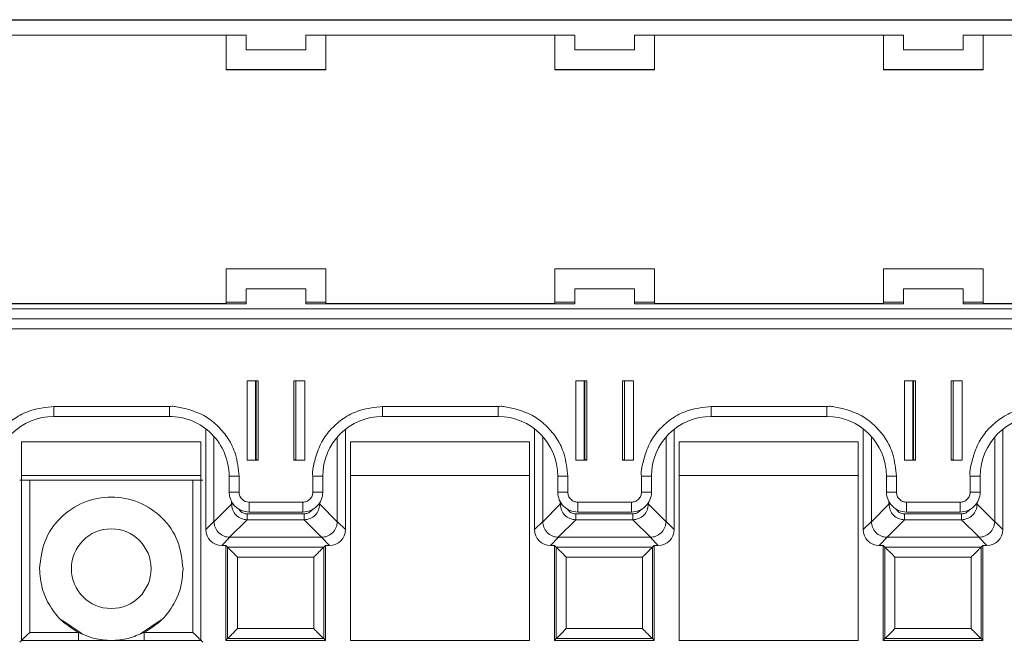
# Model space of a CAD drawing. Header units: millimetres. Extents: x -85 to 520, y 111 to 242.
# Tile 26 of 37: x 304 to 353, y 211 to 242. Entities that reach past the tile are written whole.
import ezdxf

# ---------------------------------------------------------------- set-up
doc = ezdxf.new("R2010")
doc.units = ezdxf.units.MM

msp = doc.modelspace()

# ---------------------------------------------------------------- linework, layer by layer
at = {"color": 7, "linetype": 'Continuous', "lineweight": 15}
for p, q in [((300.711, 242.036), (308.111, 242.036)), ((300.711, 242.017), (465.011, 242.017)), ((308.111, 242.036), (309.111, 242.036)), ((324.611, 242.036), (309.111, 242.036)), ((324.611, 242.036), (325.611, 242.036)), ((341.111, 242.036), (325.611, 242.036)), ((341.111, 242.036), (342.111, 242.036)), ((357.611, 242.036), (342.111, 242.036)), ((301.361, 241.267), (315.361, 241.267)), ((314.361, 241.267), (314.361, 239.526)), ((315.361, 240.517), (315.361, 241.267)), ((318.361, 241.267), (331.861, 241.267)), ((318.361, 241.267), (318.361, 240.517)), ((319.361, 239.526), (319.361, 241.267)), ((330.861, 241.267), (330.861, 239.526)), ((331.861, 240.517), (331.861, 241.267)), ((334.861, 241.267), (348.361, 241.267)), ((334.861, 241.267), (334.861, 240.517)), ((335.861, 239.526), (335.861, 241.267)), ((347.361, 241.267), (347.361, 239.526)), ((348.361, 240.517), (348.361, 241.267)), ((351.361, 241.267), (364.861, 241.267)), ((351.361, 241.267), (351.361, 240.517)), ((352.361, 239.526), (352.361, 241.267)), ((318.361, 240.517), (315.361, 240.517)), ((334.861, 240.517), (331.861, 240.517)), ((351.361, 240.517), (348.361, 240.517)), ((314.361, 239.536), (319.361, 239.536)), ((314.361, 239.526), (319.361, 239.526)), ((330.861, 239.536), (335.861, 239.536)), ((330.861, 239.526), (335.861, 239.526)), ((347.361, 239.536), (352.361, 239.536)), ((347.361, 239.526), (352.361, 239.526)), ((319.361, 229.526), (314.361, 229.526)), ((314.361, 229.526), (314.361, 227.776)), ((319.361, 227.776), (319.361, 229.526)), ((335.861, 229.526), (330.861, 229.526)), ((330.861, 229.526), (330.861, 227.776)), ((335.861, 227.776), (335.861, 229.526)), ((352.361, 229.526), (347.361, 229.526)), ((347.361, 229.526), (347.361, 227.776)), ((352.361, 227.776), (352.361, 229.526)), ((315.361, 228.522), (315.361, 228.518)), ((318.361, 228.522), (315.361, 228.522)), ((315.361, 227.768), (315.361, 228.518)), ((315.361, 228.518), (318.361, 228.518)), ((318.361, 228.518), (318.361, 228.522)), ((318.361, 228.518), (318.361, 227.768)), ((331.861, 228.522), (331.861, 228.518)), ((334.861, 228.522), (331.861, 228.522)), ((331.861, 227.768), (331.861, 228.518)), ((331.861, 228.518), (334.861, 228.518)), ((334.861, 228.518), (334.861, 228.522)), ((334.861, 228.518), (334.861, 227.768)), ((351.361, 228.522), (348.361, 228.522)), ((348.361, 228.522), (348.361, 228.518)), ((348.361, 227.768), (348.361, 228.518)), ((348.361, 228.518), (351.361, 228.518)), ((351.361, 228.518), (351.361, 228.522)), ((351.361, 228.518), (351.361, 227.768)), ((300.711, 227.518), (465.011, 227.518)), ((314.361, 227.776), (301.361, 227.776)), ((315.361, 227.768), (301.361, 227.768)), ((314.361, 227.848), (315.361, 227.848)), ((318.361, 227.848), (319.361, 227.848)), ((331.861, 227.768), (318.361, 227.768)), ((330.861, 227.776), (319.361, 227.776)), ((330.861, 227.848), (331.861, 227.848)), ((334.861, 227.848), (335.861, 227.848)), ((348.361, 227.768), (334.861, 227.768)), ((347.361, 227.776), (335.861, 227.776)), ((347.361, 227.848), (348.361, 227.848)), ((351.361, 227.848), (352.361, 227.848)), ((364.861, 227.768), (351.361, 227.768)), ((363.861, 227.776), (352.361, 227.776)), ((300.711, 227.013), (465.011, 227.013)), ((465.011, 227.011), (300.711, 227.011)), ((300.711, 226.506), (465.011, 226.506)), ((315.961, 223.906), (315.411, 223.906)), ((315.411, 223.906), (315.411, 219.907)), ((315.832, 219.917), (315.832, 223.906)), ((315.961, 219.907), (315.961, 223.906)), ((317.761, 223.906), (317.761, 219.907)), ((318.311, 223.906), (317.761, 223.906)), ((317.861, 223.906), (317.861, 219.917)), ((318.311, 219.907), (318.311, 223.906)), ((332.461, 223.906), (331.911, 223.906)), ((331.911, 223.906), (331.911, 219.907)), ((332.332, 219.917), (332.332, 223.906)), ((332.461, 219.907), (332.461, 223.906)), ((334.261, 223.906), (334.261, 219.907)), ((334.811, 223.906), (334.261, 223.906)), ((334.361, 223.906), (334.361, 219.917)), ((334.811, 219.907), (334.811, 223.906)), ((348.961, 223.906), (348.411, 223.906)), ((348.411, 223.906), (348.411, 219.907)), ((348.832, 219.917), (348.832, 223.906)), ((348.961, 219.907), (348.961, 223.906)), ((350.761, 223.906), (350.761, 219.907)), ((351.311, 223.906), (350.761, 223.906)), ((350.861, 223.906), (350.861, 219.917)), ((351.311, 219.907), (351.311, 223.906)), ((311.511, 222.606), (305.711, 222.606)), ((305.711, 222.111), (305.711, 222.606)), ((311.511, 222.111), (311.511, 222.606)), ((328.011, 222.606), (322.211, 222.606)), ((322.211, 222.111), (322.211, 222.606)), ((328.011, 222.111), (328.011, 222.606)), ((344.511, 222.606), (338.711, 222.606)), ((338.711, 222.111), (338.711, 222.606)), ((344.511, 222.111), (344.511, 222.606)), ((305.711, 222.111), (311.511, 222.111)), ((322.211, 222.111), (328.011, 222.111)), ((338.711, 222.111), (344.511, 222.111)), ((313.342, 221.487), (313.342, 216.431)), ((320.351, 216.431), (320.351, 221.465)), ((329.842, 221.487), (329.842, 216.431)), ((336.851, 216.431), (336.851, 221.465)), ((346.342, 221.487), (346.342, 216.431)), ((353.351, 216.431), (353.351, 221.465)), ((313.751, 216.84), (313.751, 221.107)), ((319.942, 221.074), (319.942, 216.84)), ((330.251, 216.84), (330.251, 221.107)), ((336.442, 221.074), (336.442, 216.84)), ((346.751, 216.84), (346.751, 221.107)), ((352.942, 221.074), (352.942, 216.84)), ((313.096, 220.839), (304.096, 220.839)), ((304.096, 220.839), (304.096, 210.866)), ((313.096, 210.866), (313.096, 220.839)), ((320.596, 220.839), (320.596, 210.866)), ((329.596, 220.839), (320.596, 220.839)), ((329.596, 210.866), (329.596, 220.839)), ((346.096, 220.839), (337.096, 220.839)), ((337.096, 220.839), (337.096, 210.866)), ((346.096, 210.866), (346.096, 220.839)), ((315.411, 219.907), (315.961, 219.907)), ((315.832, 219.935), (315.861, 219.935)), ((315.961, 219.918), (315.832, 219.918)), ((317.861, 219.918), (317.761, 219.918)), ((317.761, 219.907), (318.311, 219.907)), ((331.911, 219.907), (332.461, 219.907)), ((332.332, 219.935), (332.361, 219.935)), ((332.461, 219.918), (332.332, 219.918)), ((334.361, 219.918), (334.261, 219.918)), ((334.261, 219.907), (334.811, 219.907)), ((348.411, 219.907), (348.961, 219.907)), ((348.832, 219.935), (348.861, 219.935)), ((348.961, 219.918), (348.832, 219.918)), ((350.861, 219.918), (350.761, 219.918)), ((350.761, 219.907), (351.311, 219.907)), ((304.096, 219.142), (313.096, 219.142)), ((314.511, 219.111), (314.511, 218.311)), ((315.011, 218.307), (315.011, 219.107)), ((318.711, 219.107), (318.711, 218.307)), ((319.211, 218.311), (319.211, 219.111)), ((320.596, 219.142), (329.596, 219.142)), ((331.011, 219.111), (331.011, 218.311)), ((331.511, 218.307), (331.511, 219.107)), ((335.211, 219.107), (335.211, 218.307)), ((335.711, 218.311), (335.711, 219.111)), ((337.096, 219.142), (346.096, 219.142)), ((347.511, 219.111), (347.511, 218.311)), ((348.011, 218.307), (348.011, 219.107)), ((351.711, 219.107), (351.711, 218.307)), ((352.211, 218.311), (352.211, 219.111)), ((304.499, 211.268), (304.499, 218.909)), ((304.499, 218.909), (312.694, 218.909)), ((312.694, 211.268), (312.694, 218.909)), ((314.632, 217.707), (313.751, 216.826)), ((318.211, 217.807), (315.511, 217.807)), ((315.511, 217.311), (315.511, 217.807)), ((318.211, 217.311), (318.211, 217.807)), ((319.942, 216.826), (319.061, 217.707)), ((331.132, 217.707), (330.251, 216.826)), ((334.711, 217.807), (332.011, 217.807)), ((332.011, 217.311), (332.011, 217.807)), ((334.711, 217.311), (334.711, 217.807)), ((336.442, 216.826), (335.561, 217.707)), ((347.632, 217.707), (346.751, 216.826)), ((351.211, 217.807), (348.511, 217.807)), ((348.511, 217.311), (348.511, 217.807)), ((351.211, 217.311), (351.211, 217.807)), ((352.942, 216.826), (352.061, 217.707)), ((315.418, 217.216), (318.274, 217.216)), ((315.418, 217.216), (315.418, 216.921)), ((315.511, 217.311), (318.211, 217.311)), ((318.274, 217.216), (318.274, 216.921)), ((331.918, 217.216), (334.774, 217.216)), ((331.918, 217.216), (331.918, 216.921)), ((332.011, 217.311), (334.711, 217.311)), ((334.774, 217.216), (334.774, 216.921)), ((348.418, 217.216), (351.274, 217.216)), ((348.418, 217.216), (348.418, 216.921)), ((348.511, 217.311), (351.211, 217.311)), ((351.274, 217.216), (351.274, 216.921)), ((313.342, 216.431), (313.751, 216.84)), ((313.751, 216.826), (313.751, 216.84)), ((314.537, 216.04), (315.418, 216.921)), ((315.418, 216.921), (318.274, 216.921)), ((318.274, 216.921), (319.156, 216.04)), ((319.942, 216.84), (319.942, 216.826)), ((319.942, 216.84), (320.351, 216.431)), ((329.842, 216.431), (330.251, 216.84)), ((330.251, 216.826), (330.251, 216.84)), ((331.037, 216.04), (331.918, 216.921)), ((331.918, 216.921), (334.774, 216.921)), ((334.774, 216.921), (335.656, 216.04)), ((336.442, 216.84), (336.442, 216.826)), ((336.442, 216.84), (336.851, 216.431)), ((346.342, 216.431), (346.751, 216.84)), ((346.751, 216.826), (346.751, 216.84)), ((347.537, 216.04), (348.418, 216.921)), ((348.418, 216.921), (351.274, 216.921)), ((351.274, 216.921), (352.156, 216.04)), ((352.942, 216.84), (352.942, 216.826)), ((352.942, 216.84), (353.351, 216.431)), ((314.551, 216.04), (314.142, 215.631)), ((314.551, 216.04), (314.537, 216.04)), ((319.142, 216.04), (314.551, 216.04)), ((319.156, 216.04), (319.142, 216.04)), ((319.142, 216.04), (319.551, 215.631)), ((331.051, 216.04), (330.642, 215.631)), ((331.051, 216.04), (331.037, 216.04)), ((335.642, 216.04), (331.051, 216.04)), ((335.656, 216.04), (335.642, 216.04)), ((335.642, 216.04), (336.051, 215.631)), ((347.551, 216.04), (347.142, 215.631)), ((347.551, 216.04), (347.537, 216.04)), ((352.142, 216.04), (347.551, 216.04)), ((352.156, 216.04), (352.142, 216.04)), ((352.142, 216.04), (352.551, 215.631)), ((314.142, 215.631), (314.346, 215.631)), ((314.346, 215.631), (314.435, 215.542)), ((314.346, 215.631), (314.346, 210.866)), ((314.435, 215.542), (319.257, 215.542)), ((314.435, 215.542), (314.435, 210.955)), ((319.257, 215.542), (319.346, 215.631)), ((319.257, 210.955), (319.257, 215.542)), ((319.346, 215.631), (319.551, 215.631)), ((319.346, 210.866), (319.346, 215.631)), ((330.642, 215.631), (330.846, 215.631)), ((330.846, 215.631), (330.935, 215.542)), ((330.846, 215.631), (330.846, 210.866)), ((330.935, 215.542), (335.757, 215.542)), ((330.935, 215.542), (330.935, 210.955)), ((335.757, 215.542), (335.846, 215.631)), ((335.757, 210.955), (335.757, 215.542)), ((335.846, 215.631), (336.051, 215.631)), ((335.846, 210.866), (335.846, 215.631)), ((347.142, 215.631), (347.346, 215.631)), ((347.346, 215.631), (347.435, 215.542)), ((347.346, 215.631), (347.346, 210.866)), ((347.435, 215.542), (352.257, 215.542)), ((347.435, 215.542), (347.435, 210.955)), ((352.257, 215.542), (352.346, 215.631)), ((352.257, 210.955), (352.257, 215.542)), ((352.346, 215.631), (352.551, 215.631)), ((352.346, 210.866), (352.346, 215.631)), ((318.757, 215.042), (314.935, 215.042)), ((314.935, 215.042), (314.935, 211.455)), ((318.757, 211.455), (318.757, 215.042)), ((335.257, 215.042), (331.435, 215.042)), ((331.435, 215.042), (331.435, 211.455)), ((335.257, 211.455), (335.257, 215.042)), ((351.757, 215.042), (347.935, 215.042)), ((347.935, 215.042), (347.935, 211.455)), ((351.757, 211.455), (351.757, 215.042)), ((306.093, 211.892), (307.134, 211.196)), ((310.059, 211.196), (311.1, 211.892)), ((306.943, 211.268), (304.499, 211.268)), ((312.694, 211.268), (310.25, 211.268)), ((314.935, 211.455), (318.757, 211.455)), ((331.435, 211.455), (335.257, 211.455)), ((347.935, 211.455), (351.757, 211.455)), ((304.096, 210.866), (313.096, 210.866)), ((314.346, 210.866), (314.435, 210.955)), ((314.346, 210.866), (319.346, 210.866)), ((314.435, 210.955), (319.257, 210.955)), ((319.346, 210.866), (319.257, 210.955)), ((320.596, 210.866), (329.596, 210.866)), ((330.846, 210.866), (330.935, 210.955)), ((330.846, 210.866), (335.846, 210.866)), ((330.935, 210.955), (335.757, 210.955)), ((335.846, 210.866), (335.757, 210.955)), ((337.096, 210.866), (346.096, 210.866)), ((347.346, 210.866), (347.435, 210.955)), ((347.346, 210.866), (352.346, 210.866)), ((347.435, 210.955), (352.257, 210.955)), ((352.346, 210.866), (352.257, 210.955))]:
    msp.add_line(p, q, dxfattribs=at)
at = {"color": 8, "linetype": 'Continuous', "lineweight": 15}
for p, q in [((315.861, 219.935), (315.861, 223.906)), ((332.361, 219.935), (332.361, 223.906)), ((348.861, 219.935), (348.861, 223.906)), ((314.632, 217.834), (314.632, 217.707)), ((314.632, 217.707), (314.713, 217.707)), ((319.008, 217.707), (319.061, 217.707)), ((319.061, 217.707), (319.061, 217.785)), ((331.132, 217.834), (331.132, 217.707)), ((331.132, 217.707), (331.213, 217.707)), ((335.508, 217.707), (335.561, 217.707)), ((335.561, 217.707), (335.561, 217.785)), ((347.632, 217.834), (347.632, 217.707)), ((347.632, 217.707), (347.713, 217.707)), ((352.008, 217.707), (352.061, 217.707)), ((352.061, 217.707), (352.061, 217.785)), ((306.943, 210.866), (306.943, 211.268)), ((310.25, 210.866), (310.25, 211.268))]:
    msp.add_line(p, q, dxfattribs=at)
at = {"color": 7, "linetype": 'Continuous', "lineweight": 15}
msp.add_circle((308.596, 214.466), 2, dxfattribs=at)
for centre, radius, start, end in [((305.711, 219.111), 3, 89.9995, 179.9984), ((311.511, 219.111), 3, 0.0007, 90.0014), ((322.211, 219.111), 3, 89.9989, 179.9984), ((328.011, 219.111), 3, 0.0018, 90.0009), ((338.711, 219.111), 3, 89.9989, 179.9984), ((344.511, 219.111), 3, 0.0016, 90.0011), ((355.211, 219.111), 3, 89.9991, 179.9982), ((315.886, 217.073), 2.862, 88.4996, 90.5014), ((317.836, 217.069), 2.867, 89.4998, 91.4989), ((332.386, 217.073), 2.862, 88.4996, 90.5014), ((334.336, 217.069), 2.867, 89.4998, 91.4989), ((348.886, 217.069), 2.867, 88.5011, 90.5002), ((350.836, 217.073), 2.862, 89.4986, 91.5004), ((314.885, 233.379), 14.273, 268.496, 270.5034), ((318.836, 233.379), 14.272, 269.4966, 271.504), ((331.385, 233.376), 14.27, 268.4959, 270.5035), ((335.336, 233.379), 14.272, 269.4966, 271.504), ((347.885, 233.378), 14.272, 268.4959, 270.5034), ((351.836, 233.376), 14.27, 269.4965, 271.5041), ((314.885, 232.62), 14.314, 268.4997, 270.5014), ((315.511, 218.311), 1, 180.0029, 270.0006), ((315.511, 218.307), 0.5, 179.9991, 270.0027), ((318.211, 218.311), 1, 269.9987, 359.9996), ((318.836, 232.619), 14.313, 269.4986, 271.5003), ((331.385, 232.617), 14.311, 268.4996, 270.5015), ((332.011, 218.311), 1, 179.9995, 270.0023), ((334.711, 218.311), 1, 269.9987, 359.9996), ((335.336, 232.619), 14.313, 269.4986, 271.5003), ((347.885, 232.618), 14.312, 268.4997, 270.5014), ((348.511, 218.311), 1, 179.9995, 270.0023), ((351.211, 218.311), 1, 269.9977, 0.0005), ((351.836, 232.617), 14.311, 269.4985, 271.5004)]:
    msp.add_arc(centre, radius, start, end, dxfattribs=at)
for centre, major_axis in [((314.142, 216.431), (-0.566, -0.566)), ((319.551, 216.431), (0.566, -0.566)), ((330.642, 216.431), (-0.566, -0.566)), ((336.051, 216.431), (0.566, -0.566)), ((347.142, 216.431), (-0.566, -0.566)), ((352.551, 216.431), (0.566, -0.566))]:
    msp.add_ellipse(centre, major_axis=major_axis, ratio=0.999924, start_param=5.497825, end_param=7.068545, dxfattribs=at)
for points, knots in [([(305.711, 222.606), (305.336, 222.567), (304.678, 222.497), (303.825, 222.101), (303.191, 221.574), (302.669, 220.93), (302.376, 220.19), (302.241, 219.62), (302.184, 219.27), (302.203, 219.153), (302.211, 219.107)], [0, 0, 0, 0, 0.204544, 0.359432, 0.506038, 0.6526, 0.808024, 0.93566, 0.974208, 1, 1, 1, 1]), ([(315.011, 219.107), (314.971, 219.481), (314.902, 220.139), (314.505, 220.992), (313.978, 221.626), (313.334, 222.148), (312.594, 222.441), (312.024, 222.576), (311.674, 222.633), (311.557, 222.614), (311.511, 222.606)], [0, 0, 0, 0, 0.204545, 0.359432, 0.506035, 0.652601, 0.808024, 0.935657, 0.974209, 1, 1, 1, 1]), ([(322.211, 222.606), (321.836, 222.567), (321.179, 222.497), (320.325, 222.101), (319.691, 221.574), (319.169, 220.93), (318.876, 220.19), (318.741, 219.62), (318.684, 219.27), (318.703, 219.153), (318.711, 219.107)], [0, 0, 0, 0, 0.204549, 0.359436, 0.506041, 0.652603, 0.808025, 0.93566, 0.974208, 1, 1, 1, 1]), ([(331.511, 219.107), (331.471, 219.481), (331.401, 220.139), (331.005, 220.992), (330.478, 221.626), (329.834, 222.148), (329.094, 222.441), (328.525, 222.576), (328.174, 222.633), (328.057, 222.614), (328.011, 222.606)], [0, 0, 0, 0, 0.204545, 0.359432, 0.506035, 0.652601, 0.808024, 0.935657, 0.974204, 1, 1, 1, 1]), ([(338.711, 222.606), (338.336, 222.567), (337.679, 222.497), (336.825, 222.101), (336.191, 221.574), (335.669, 220.93), (335.376, 220.19), (335.241, 219.62), (335.184, 219.27), (335.203, 219.153), (335.211, 219.107)], [0, 0, 0, 0, 0.204549, 0.359432, 0.506041, 0.652603, 0.808024, 0.93566, 0.974208, 1, 1, 1, 1]), ([(348.011, 219.107), (347.971, 219.481), (347.901, 220.139), (347.505, 220.992), (346.978, 221.626), (346.334, 222.148), (345.594, 222.441), (345.025, 222.576), (344.674, 222.633), (344.557, 222.614), (344.511, 222.606)], [0, 0, 0, 0, 0.204545, 0.359432, 0.506035, 0.652601, 0.808024, 0.935657, 0.974204, 1, 1, 1, 1]), ([(355.211, 222.606), (354.836, 222.567), (354.179, 222.497), (353.325, 222.101), (352.691, 221.574), (352.169, 220.93), (351.876, 220.19), (351.741, 219.62), (351.684, 219.27), (351.703, 219.153), (351.711, 219.107)], [0, 0, 0, 0, 0.2045493, 0.359432, 0.506037, 0.6526027, 0.8080243, 0.9356596, 0.9742082, 1, 1, 1, 1]), ([(303.999, 218.914), (304.002, 218.913), (304.007, 218.912), (304.05, 218.912), (304.11, 218.911), (304.204, 218.91), (304.335, 218.909), (304.447, 218.909), (304.499, 218.909)], [0, 0, 0, 0, 0.156494, 0.304061, 0.442677, 0.572362, 0.803904, 1, 1, 1, 1]), ([(312.694, 218.909), (312.746, 218.909), (312.859, 218.909), (312.991, 218.91), (313.084, 218.911), (313.144, 218.912), (313.186, 218.912), (313.191, 218.913), (313.194, 218.914)], [0, 0, 0, 0, 0.19867, 0.43107, 0.560532, 0.698511, 0.845004, 1, 1, 1, 1]), ([(312.196, 214.466), (312.142, 214.937), (312.034, 215.879), (311.202, 217.077), (310.012, 217.878), (308.596, 218.159), (307.181, 217.878), (305.991, 217.077), (305.159, 215.879), (305.05, 214.937), (304.996, 214.466)], [0, 0, 0, 0, 0.125, 0.25, 0.374999, 0.500001, 0.624999, 0.749999, 0.875, 1, 1, 1, 1]), ([(318.711, 218.307), (318.704, 218.244), (318.694, 218.147), (318.631, 218.03), (318.567, 217.951), (318.487, 217.886), (318.371, 217.824), (318.274, 217.813), (318.211, 217.807)], [0, 0, 0, 0, 0.239451, 0.369394, 0.50001, 0.629948, 0.760578, 1, 1, 1, 1]), ([(332.011, 217.807), (331.948, 217.813), (331.851, 217.824), (331.734, 217.886), (331.655, 217.95), (331.59, 218.03), (331.528, 218.147), (331.517, 218.244), (331.511, 218.307)], [0, 0, 0, 0, 0.239457, 0.369369, 0.499989, 0.629937, 0.760551, 1, 1, 1, 1]), ([(335.211, 218.307), (335.204, 218.244), (335.194, 218.147), (335.131, 218.03), (335.067, 217.951), (334.987, 217.886), (334.871, 217.824), (334.774, 217.813), (334.711, 217.807)], [0, 0, 0, 0, 0.239449, 0.369372, 0.500011, 0.629948, 0.760543, 1, 1, 1, 1]), ([(348.511, 217.807), (348.448, 217.813), (348.351, 217.824), (348.234, 217.886), (348.155, 217.95), (348.09, 218.03), (348.028, 218.147), (348.017, 218.244), (348.011, 218.307)], [0, 0, 0, 0, 0.239457, 0.369369, 0.499989, 0.629937, 0.760551, 1, 1, 1, 1]), ([(351.711, 218.307), (351.704, 218.244), (351.694, 218.147), (351.631, 218.031), (351.567, 217.951), (351.487, 217.886), (351.371, 217.824), (351.274, 217.813), (351.211, 217.807)], [0, 0, 0, 0, 0.23945, 0.368223, 0.500007, 0.628774, 0.760542, 1, 1, 1, 1]), ([(315.418, 216.921), (315.313, 216.934), (315.108, 216.96), (314.852, 217.141), (314.671, 217.397), (314.645, 217.602), (314.632, 217.707)], [0, 0, 0, 0, 0.25688, 0.500007, 0.743103, 1, 1, 1, 1]), ([(319.061, 217.707), (319.048, 217.602), (319.022, 217.397), (318.84, 217.141), (318.585, 216.96), (318.38, 216.934), (318.274, 216.921)], [0, 0, 0, 0, 0.2568806, 0.499993, 0.7431174, 1, 1, 1, 1]), ([(331.918, 216.921), (331.813, 216.934), (331.608, 216.96), (331.352, 217.142), (331.171, 217.397), (331.145, 217.602), (331.132, 217.707)], [0, 0, 0, 0, 0.256881, 0.499991, 0.743102, 1, 1, 1, 1]), ([(335.561, 217.707), (335.548, 217.602), (335.522, 217.397), (335.34, 217.142), (335.085, 216.96), (334.88, 216.934), (334.774, 216.921)], [0, 0, 0, 0, 0.25688, 0.499991, 0.743095, 1, 1, 1, 1]), ([(348.418, 216.921), (348.313, 216.934), (348.108, 216.96), (347.852, 217.142), (347.671, 217.397), (347.645, 217.602), (347.632, 217.707)], [0, 0, 0, 0, 0.256881, 0.499991, 0.743102, 1, 1, 1, 1]), ([(352.061, 217.707), (352.048, 217.602), (352.022, 217.397), (351.84, 217.142), (351.585, 216.96), (351.38, 216.934), (351.274, 216.921)], [0, 0, 0, 0, 0.256872, 0.499995, 0.743097, 1, 1, 1, 1]), ([(314.537, 216.04), (314.444, 216.051), (314.247, 216.075), (313.986, 216.246), (313.832, 216.463), (313.763, 216.664), (313.755, 216.772), (313.751, 216.826)], [0, 0, 0, 0, 0.227631, 0.484485, 0.734981, 0.865793, 1, 1, 1, 1]), ([(319.942, 216.826), (319.938, 216.772), (319.929, 216.663), (319.86, 216.463), (319.707, 216.246), (319.446, 216.075), (319.248, 216.051), (319.156, 216.04)], [0, 0, 0, 0, 0.134645, 0.265601, 0.515514, 0.772368, 1, 1, 1, 1]), ([(331.037, 216.04), (330.982, 216.044), (330.874, 216.052), (330.674, 216.122), (330.457, 216.275), (330.286, 216.536), (330.262, 216.733), (330.251, 216.826)], [0, 0, 0, 0, 0.1346446, 0.2655852, 0.5155177, 0.7723599, 1, 1, 1, 1]), ([(336.442, 216.826), (336.438, 216.772), (336.43, 216.663), (336.36, 216.463), (336.207, 216.246), (335.946, 216.075), (335.748, 216.051), (335.656, 216.04)], [0, 0, 0, 0, 0.13464, 0.265595, 0.515519, 0.77237, 1, 1, 1, 1]), ([(347.537, 216.04), (347.482, 216.044), (347.374, 216.052), (347.174, 216.122), (346.957, 216.275), (346.786, 216.536), (346.762, 216.733), (346.751, 216.826)], [0, 0, 0, 0, 0.134622, 0.265587, 0.515522, 0.772353, 1, 1, 1, 1]), ([(352.942, 216.826), (352.938, 216.772), (352.93, 216.663), (352.86, 216.463), (352.707, 216.246), (352.446, 216.075), (352.248, 216.051), (352.156, 216.04)], [0, 0, 0, 0, 0.13464, 0.265595, 0.515519, 0.77237, 1, 1, 1, 1]), ([(314.935, 215.042), (314.87, 215.108), (314.743, 215.235), (314.6, 215.377), (314.515, 215.463), (314.47, 215.508), (314.442, 215.536), (314.437, 215.54), (314.435, 215.542)], [0, 0, 0, 0, 0.293967, 0.566144, 0.688662, 0.800294, 0.903158, 1, 1, 1, 1]), ([(319.257, 215.542), (319.255, 215.54), (319.251, 215.536), (319.219, 215.504), (319.17, 215.455), (319.079, 215.363), (318.938, 215.223), (318.817, 215.102), (318.757, 215.042)], [0, 0, 0, 0, 0.101456, 0.2099, 0.32844, 0.459452, 0.734497, 1, 1, 1, 1]), ([(331.435, 215.042), (331.37, 215.108), (331.243, 215.235), (331.1, 215.377), (331.015, 215.463), (330.97, 215.508), (330.942, 215.536), (330.937, 215.54), (330.935, 215.542)], [0, 0, 0, 0, 0.293968, 0.566145, 0.688664, 0.800296, 0.903161, 1, 1, 1, 1]), ([(335.757, 215.542), (335.755, 215.54), (335.751, 215.536), (335.719, 215.504), (335.67, 215.455), (335.579, 215.363), (335.438, 215.223), (335.317, 215.102), (335.257, 215.042)], [0, 0, 0, 0, 0.101455, 0.209908, 0.328446, 0.459457, 0.734499, 1, 1, 1, 1]), ([(347.935, 215.042), (347.87, 215.108), (347.743, 215.235), (347.6, 215.377), (347.515, 215.463), (347.47, 215.508), (347.442, 215.536), (347.437, 215.54), (347.435, 215.542)], [0, 0, 0, 0, 0.29397, 0.566148, 0.688667, 0.800287, 0.90316, 1, 1, 1, 1]), ([(352.257, 215.542), (352.255, 215.54), (352.251, 215.536), (352.219, 215.504), (352.17, 215.455), (352.079, 215.363), (351.938, 215.223), (351.817, 215.102), (351.757, 215.042)], [0, 0, 0, 0, 0.101455, 0.209908, 0.328446, 0.459457, 0.734499, 1, 1, 1, 1]), ([(304.996, 214.466), (305.022, 214.137), (305.074, 213.481), (305.487, 212.573), (306.104, 211.789), (306.663, 211.442), (306.943, 211.268)], [0, 0, 0, 0, 0.25, 0.499999, 0.75, 1, 1, 1, 1]), ([(310.25, 211.268), (310.53, 211.442), (311.089, 211.789), (311.705, 212.573), (312.119, 213.481), (312.17, 214.137), (312.196, 214.466)], [0, 0, 0, 0, 0.250002, 0.499999, 0.749999, 1, 1, 1, 1]), ([(304.499, 211.268), (304.433, 211.202), (304.306, 211.075), (304.163, 210.932), (304.077, 210.847), (304.032, 210.802), (304.004, 210.773), (304, 210.77), (303.999, 210.768)], [0, 0, 0, 0, 0.2926332, 0.5635691, 0.6868777, 0.7991363, 0.9025679, 1, 1, 1, 1]), ([(306.943, 211.268), (307.206, 211.154), (307.733, 210.925), (308.596, 210.836), (309.459, 210.925), (309.986, 211.154), (310.25, 211.268)], [0, 0, 0, 0, 0.250003, 0.499996, 0.749997, 1, 1, 1, 1]), ([(313.194, 210.768), (313.193, 210.769), (313.19, 210.772), (313.162, 210.799), (313.117, 210.845), (313.03, 210.932), (312.887, 211.075), (312.76, 211.202), (312.694, 211.268)], [0, 0, 0, 0, 0.0892721, 0.1976952, 0.3104078, 0.4365239, 0.7074151, 1, 1, 1, 1]), ([(314.435, 210.955), (314.437, 210.956), (314.44, 210.96), (314.467, 210.986), (314.513, 211.032), (314.599, 211.119), (314.743, 211.262), (314.87, 211.389), (314.935, 211.455)], [0, 0, 0, 0, 0.085186, 0.194035, 0.307267, 0.433946, 0.706079, 1, 1, 1, 1]), ([(319.257, 210.955), (319.255, 210.957), (319.251, 210.961), (319.22, 210.993), (319.17, 211.042), (319.079, 211.133), (318.938, 211.274), (318.817, 211.395), (318.757, 211.455)], [0, 0, 0, 0, 0.101456, 0.209907, 0.328449, 0.45945, 0.734496, 1, 1, 1, 1]), ([(330.935, 210.955), (330.937, 210.956), (330.94, 210.96), (330.967, 210.986), (331.013, 211.032), (331.099, 211.119), (331.243, 211.262), (331.37, 211.389), (331.435, 211.455)], [0, 0, 0, 0, 0.085184, 0.194033, 0.307265, 0.433944, 0.706078, 1, 1, 1, 1]), ([(335.757, 210.955), (335.755, 210.957), (335.751, 210.961), (335.72, 210.993), (335.67, 211.042), (335.579, 211.133), (335.438, 211.274), (335.317, 211.395), (335.257, 211.455)], [0, 0, 0, 0, 0.101459, 0.20991, 0.328451, 0.459452, 0.734497, 1, 1, 1, 1]), ([(347.435, 210.955), (347.437, 210.956), (347.44, 210.96), (347.467, 210.986), (347.513, 211.032), (347.599, 211.119), (347.743, 211.262), (347.87, 211.389), (347.935, 211.455)], [0, 0, 0, 0, 0.085184, 0.194034, 0.307279, 0.433942, 0.706077, 1, 1, 1, 1]), ([(352.257, 210.955), (352.255, 210.957), (352.251, 210.961), (352.22, 210.993), (352.17, 211.042), (352.078, 211.133), (351.938, 211.274), (351.817, 211.395), (351.757, 211.455)], [0, 0, 0, 0, 0.101458, 0.209909, 0.328436, 0.459454, 0.734498, 1, 1, 1, 1])]:
    msp.add_open_spline(points, degree=3, knots=knots, dxfattribs=at)
at = {"color": 8, "linetype": 'Continuous', "lineweight": 15}
for points, knots in [([(314.98, 217.487), (314.99, 217.468), (315.014, 217.419), (315.072, 217.353), (315.148, 217.291), (315.236, 217.247), (315.328, 217.22), (315.389, 217.217), (315.418, 217.216)], [0, 0, 0, 0, 0.118579, 0.300091, 0.477733, 0.659621, 0.840719, 1, 1, 1, 1]), ([(331.48, 217.487), (331.49, 217.468), (331.514, 217.419), (331.572, 217.353), (331.648, 217.291), (331.736, 217.247), (331.828, 217.22), (331.889, 217.217), (331.918, 217.216)], [0, 0, 0, 0, 0.11858, 0.300129, 0.477729, 0.659619, 0.840718, 1, 1, 1, 1]), ([(347.98, 217.487), (347.99, 217.468), (348.014, 217.419), (348.072, 217.353), (348.148, 217.291), (348.236, 217.247), (348.328, 217.22), (348.389, 217.217), (348.418, 217.216)], [0, 0, 0, 0, 0.11858, 0.300129, 0.477729, 0.659619, 0.840718, 1, 1, 1, 1]), ([(318.274, 217.216), (318.34, 217.223), (318.438, 217.234), (318.554, 217.298), (318.628, 217.361), (318.676, 217.415), (318.693, 217.45), (318.696, 217.456)], [0, 0, 0, 0, 0.38632, 0.576795, 0.771276, 0.961529, 1, 1, 1, 1]), ([(334.774, 217.216), (334.84, 217.223), (334.938, 217.234), (335.054, 217.298), (335.128, 217.361), (335.176, 217.415), (335.193, 217.45), (335.196, 217.456)], [0, 0, 0, 0, 0.386375, 0.576797, 0.771278, 0.96153, 1, 1, 1, 1]), ([(351.274, 217.216), (351.34, 217.223), (351.438, 217.234), (351.554, 217.298), (351.628, 217.361), (351.676, 217.415), (351.693, 217.45), (351.696, 217.456)], [0, 0, 0, 0, 0.386373, 0.576845, 0.771279, 0.96153, 1, 1, 1, 1])]:
    msp.add_open_spline(points, degree=3, knots=knots, dxfattribs=at)

doc.saveas('drawing.dxf')
